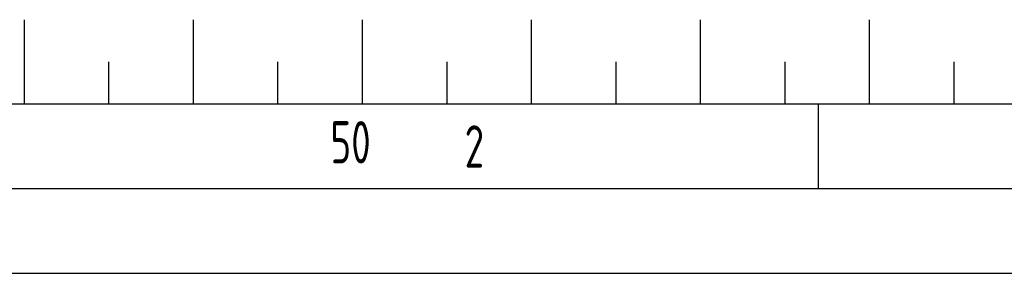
# Model space of a CAD drawing. Header units: millimetres. Extents: x 0 to 5940, y 0 to 4200.
# Tile 2 of 55: x 497 to 1080, y 0 to 150. Entities that reach past the tile are written whole.
import ezdxf

# ---------------------------------------------------------------- set-up
doc = ezdxf.new("R2010")
doc.units = ezdxf.units.MM
doc.header["$LTSCALE"] = 50
doc.layers.get('0').update_dxf_attribs({"linetype": 'CONTINUOUS'})
doc.layers.add('KSB-BLATTRAND', color=2, linetype='CONTINUOUS')
doc.styles.get("Standard").update_dxf_attribs({"font": 'ISOCP.SHX'})

# ---------------------------------------------------------------- blocks, each defined once
blk = doc.blocks.new('Rahmen_A2')
at = {"color": 1, "ltscale": 150}
for p, q in [((584, 10), (10, 10)), ((0, 0), (594, 0))]:
    blk.add_line(p, q, dxfattribs=at)
at = {"layer": 'KSB-BLATTRAND'}
for p, q in [((50, 15), (50, 10)), ((60, 15), (60, 10)), ((70, 15), (70, 10)), ((80, 15), (80, 10)), ((90, 15), (90, 10)), ((100, 15), (100, 10)), ((55, 12.5), (55, 10)), ((65, 12.5), (65, 10)), ((75, 12.5), (75, 10)), ((85, 12.5), (85, 10)), ((95, 12.5), (95, 10)), ((105, 12.5), (105, 10)), ((97, 5), (97, 10)), ((589, 5), (5, 5))]:
    blk.add_line(p, q, dxfattribs=at)
at = {"layer": 'KSB-BLATTRAND', "width": 0.75}
for s, p in [('50', (68.125, 6.5)), ('2', (76.062, 6.25))]:
    blk.add_text(s, height=2.5, dxfattribs=at).set_placement(p)

msp = doc.modelspace()

# ---------------------------------------------------------------- block references
at = {"layer": 'KSB-BLATTRAND', "xscale": 10, "yscale": 10, "zscale": 10}
msp.add_blockref('Rahmen_A2', (0, 0), dxfattribs=at)

doc.saveas('drawing.dxf')
